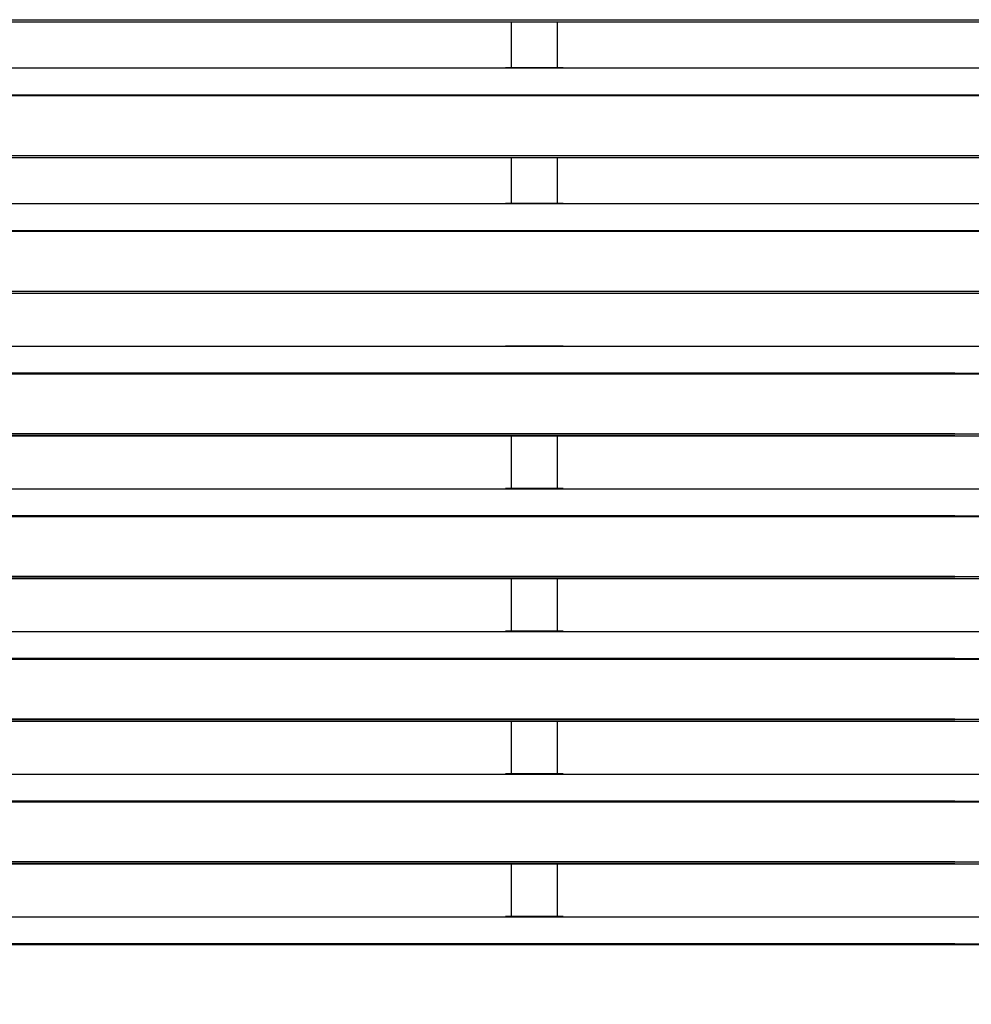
# Model space of a CAD drawing. Header units: millimetres. Extents: x 0 to 39025, y -31299 to 8400.
# Tile 118 of 256: x 16084 to 16393, y -24969 to -24649. Entities that reach past the tile are written whole.
import ezdxf

# ---------------------------------------------------------------- set-up
doc = ezdxf.new("R2010")
doc.units = ezdxf.units.MM
doc.layers.add('SREDNJICE_IN_TOCKE', color=252, linetype='Continuous')

# ---------------------------------------------------------------- blocks, each defined once
blk = doc.blocks.new('*U59')
at = {"lineweight": 25}
for points in [[(7.21, 637.03), (7.21, 637.03), (1142.79, 637.03), (1142.79, 637.03)], [(7.21, 636.38), (7.21, 636.38), (1142.79, 636.38), (1142.79, 636.38)], [(821.5, 636.38), (821.5, 636.38), (821.5, 621.5), (821.5, 621.5)], [(836.5, 621.5), (836.5, 621.5), (836.5, 636.38), (836.5, 636.38)], [(247, 621.43), (247, 621.43), (818, 621.43), (818, 621.43)], [(818, 621.43), (818, 621.43), (840, 621.43), (840, 621.43)], [(838.31, 621.5), (838.31, 621.5), (819.66, 621.5), (819.66, 621.5)], [(840, 621.43), (840, 621.43), (1108, 621.43), (1108, 621.43)], [(16.21, 612.71), (16.21, 612.71), (1133.33, 612.71), (1133.33, 612.71)], [(16.21, 612.49), (16.21, 612.49), (1133.33, 612.49), (1133.33, 612.49)], [(7.21, 593.07), (7.21, 593.07), (1142.79, 593.07), (1142.79, 593.07)], [(7.21, 592.41), (7.21, 592.41), (1142.79, 592.41), (1142.79, 592.41)], [(821.5, 592.41), (821.5, 592.41), (821.5, 577.53), (821.5, 577.53)], [(836.5, 577.53), (836.5, 577.53), (836.5, 592.41), (836.5, 592.41)], [(247, 577.45), (247, 577.45), (818, 577.45), (818, 577.45)], [(818, 577.45), (818, 577.45), (840, 577.45), (840, 577.45)], [(838.31, 577.53), (838.31, 577.53), (819.66, 577.53), (819.66, 577.53)], [(840, 577.45), (840, 577.45), (1108, 577.45), (1108, 577.45)], [(16.21, 568.74), (16.21, 568.74), (1133.33, 568.74), (1133.33, 568.74)], [(16.21, 568.52), (16.21, 568.52), (1133.33, 568.52), (1133.33, 568.52)], [(7.21, 549.09), (7.21, 549.09), (1142.79, 549.09), (1142.79, 549.09)], [(7.21, 548.44), (7.21, 548.44), (1142.79, 548.44), (1142.79, 548.44)], [(247, 531.21), (247, 531.21), (818, 531.21), (818, 531.21)], [(818, 531.21), (818, 531.21), (840, 531.21), (840, 531.21)], [(838.31, 531.29), (838.31, 531.29), (819.66, 531.29), (819.66, 531.29)], [(840, 531.21), (840, 531.21), (1108, 531.21), (1108, 531.21)], [(965.3, 522.5), (965.3, 522.5), (16.67, 522.5), (16.67, 522.5)], [(965.3, 522.28), (965.3, 522.28), (16.67, 522.28), (16.67, 522.28)], [(184.7, 522.5), (184.7, 522.5), (1133.33, 522.5), (1133.33, 522.5)], [(184.7, 522.28), (184.7, 522.28), (1133.33, 522.28), (1133.33, 522.28)], [(965.3, 502.85), (965.3, 502.85), (7.21, 502.85), (7.21, 502.85)], [(965.3, 502.2), (965.3, 502.2), (7.21, 502.2), (7.21, 502.2)], [(184.7, 502.85), (184.7, 502.85), (1142.79, 502.85), (1142.79, 502.85)], [(184.7, 502.2), (184.7, 502.2), (1142.79, 502.2), (1142.79, 502.2)], [(821.5, 502.2), (821.5, 502.2), (821.5, 485.06), (821.5, 485.06)], [(836.5, 485.06), (836.5, 485.06), (836.5, 502.2), (836.5, 502.2)], [(247, 484.97), (247, 484.97), (818, 484.97), (818, 484.97)], [(818, 484.97), (818, 484.97), (840, 484.97), (840, 484.97)], [(838.31, 485.06), (838.31, 485.06), (819.66, 485.06), (819.66, 485.06)], [(840, 484.97), (840, 484.97), (1108, 484.97), (1108, 484.97)], [(965.3, 476.27), (965.3, 476.27), (16.67, 476.27), (16.67, 476.27)], [(965.3, 476.05), (965.3, 476.05), (16.67, 476.05), (16.67, 476.05)], [(184.7, 476.27), (184.7, 476.27), (1133.33, 476.27), (1133.33, 476.27)], [(184.7, 476.05), (184.7, 476.05), (1133.33, 476.05), (1133.33, 476.05)], [(965.3, 456.62), (965.3, 456.62), (7.21, 456.62), (7.21, 456.62)], [(184.7, 456.62), (184.7, 456.62), (1142.79, 456.62), (1142.79, 456.62)], [(965.3, 455.96), (965.3, 455.96), (7.21, 455.96), (7.21, 455.96)], [(184.7, 455.96), (184.7, 455.96), (1142.79, 455.96), (1142.79, 455.96)], [(821.5, 455.96), (821.5, 455.96), (821.5, 438.82), (821.5, 438.82)], [(836.5, 438.82), (836.5, 438.82), (836.5, 455.96), (836.5, 455.96)], [(247, 438.74), (247, 438.74), (818, 438.74), (818, 438.74)], [(818, 438.74), (818, 438.74), (840, 438.74), (840, 438.74)], [(838.31, 438.82), (838.31, 438.82), (819.66, 438.82), (819.66, 438.82)], [(840, 438.74), (840, 438.74), (1108, 438.74), (1108, 438.74)], [(965.3, 430.04), (965.3, 430.04), (16.67, 430.04), (16.67, 430.04)], [(965.3, 429.81), (965.3, 429.81), (16.67, 429.81), (16.67, 429.81)], [(184.7, 430.04), (184.7, 430.04), (1133.33, 430.04), (1133.33, 430.04)], [(184.7, 429.81), (184.7, 429.81), (1133.33, 429.81), (1133.33, 429.81)], [(965.3, 410.38), (965.3, 410.38), (7.21, 410.38), (7.21, 410.38)], [(965.3, 409.73), (965.3, 409.73), (7.21, 409.73), (7.21, 409.73)], [(184.7, 410.38), (184.7, 410.38), (1142.79, 410.38), (1142.79, 410.38)], [(184.7, 409.73), (184.7, 409.73), (1142.79, 409.73), (1142.79, 409.73)], [(821.5, 409.73), (821.5, 409.73), (821.5, 392.58), (821.5, 392.58)], [(836.5, 392.58), (836.5, 392.58), (836.5, 409.73), (836.5, 409.73)], [(838.31, 392.58), (838.31, 392.58), (819.66, 392.58), (819.66, 392.58)], [(247, 392.51), (247, 392.51), (818, 392.51), (818, 392.51)], [(818, 392.51), (818, 392.51), (840, 392.51), (840, 392.51)], [(840, 392.51), (840, 392.51), (1108, 392.51), (1108, 392.51)], [(965.3, 383.8), (965.3, 383.8), (16.67, 383.8), (16.67, 383.8)], [(965.3, 383.58), (965.3, 383.58), (16.67, 383.58), (16.67, 383.58)], [(184.7, 383.8), (184.7, 383.8), (1133.33, 383.8), (1133.33, 383.8)], [(184.7, 383.58), (184.7, 383.58), (1133.33, 383.58), (1133.33, 383.58)], [(965.3, 364.15), (965.3, 364.15), (7.21, 364.15), (7.21, 364.15)], [(184.7, 364.15), (184.7, 364.15), (1142.79, 364.15), (1142.79, 364.15)], [(965.3, 363.49), (965.3, 363.49), (7.21, 363.49), (7.21, 363.49)], [(184.7, 363.49), (184.7, 363.49), (1142.79, 363.49), (1142.79, 363.49)], [(821.5, 363.49), (821.5, 363.49), (821.5, 346.35), (821.5, 346.35)], [(836.5, 346.35), (836.5, 346.35), (836.5, 363.49), (836.5, 363.49)], [(247, 346.27), (247, 346.27), (818, 346.27), (818, 346.27)], [(818, 346.27), (818, 346.27), (840, 346.27), (840, 346.27)], [(838.31, 346.35), (838.31, 346.35), (819.66, 346.35), (819.66, 346.35)], [(840, 346.27), (840, 346.27), (1108, 346.27), (1108, 346.27)], [(965.3, 337.56), (965.3, 337.56), (16.67, 337.56), (16.67, 337.56)], [(965.3, 337.34), (965.3, 337.34), (16.67, 337.34), (16.67, 337.34)], [(184.7, 337.56), (184.7, 337.56), (1133.33, 337.56), (1133.33, 337.56)], [(184.7, 337.34), (184.7, 337.34), (1133.33, 337.34), (1133.33, 337.34)]]:
    blk.add_open_spline(points, degree=3, dxfattribs=at)
for points in [[(818, 621.43), (818, 621.43), (819.12, 621.47), (819.12, 621.47), (819.12, 621.47), (819.66, 621.47), (819.66, 621.47)], [(838.31, 621.48), (838.31, 621.48), (838.84, 621.47), (838.84, 621.47), (838.84, 621.47), (840, 621.43), (840, 621.43)], [(818, 577.45), (818, 577.45), (819.12, 577.5), (819.12, 577.5), (819.12, 577.5), (819.66, 577.51), (819.66, 577.51)], [(838.31, 577.51), (838.31, 577.51), (838.84, 577.51), (838.84, 577.51), (838.84, 577.51), (840, 577.45), (840, 577.45)], [(818, 531.21), (818, 531.21), (819.12, 531.26), (819.12, 531.26), (819.12, 531.26), (819.66, 531.27), (819.66, 531.27)], [(838.31, 531.27), (838.31, 531.27), (838.84, 531.27), (838.84, 531.27), (838.84, 531.27), (840, 531.21), (840, 531.21)], [(818, 484.97), (818, 484.97), (819.12, 485.03), (819.12, 485.03), (819.12, 485.03), (819.66, 485.03), (819.66, 485.03)], [(838.31, 485.04), (838.31, 485.04), (838.84, 485.03), (838.84, 485.03), (838.84, 485.03), (840, 484.97), (840, 484.97)], [(818, 438.74), (818, 438.74), (819.12, 438.79), (819.12, 438.79), (819.12, 438.79), (819.66, 438.8), (819.66, 438.8)], [(838.31, 438.8), (838.31, 438.8), (838.84, 438.8), (838.84, 438.8), (838.84, 438.8), (840, 438.74), (840, 438.74)], [(818, 392.51), (818, 392.51), (819.12, 392.56), (819.12, 392.56), (819.12, 392.56), (819.66, 392.56), (819.66, 392.56)], [(838.31, 392.56), (838.31, 392.56), (838.84, 392.56), (838.84, 392.56), (838.84, 392.56), (840, 392.51), (840, 392.51)], [(818, 346.27), (818, 346.27), (819.12, 346.33), (819.12, 346.33), (819.12, 346.33), (819.66, 346.33), (819.66, 346.33)], [(838.31, 346.33), (838.31, 346.33), (838.84, 346.33), (838.84, 346.33), (838.84, 346.33), (840, 346.27), (840, 346.27)]]:
    blk.add_open_spline(points, degree=3, knots=[0, 0, 0, 0, 1, 1, 1, 2, 2, 2, 2], dxfattribs=at)

msp = doc.modelspace()

# ---------------------------------------------------------------- hatches: boundary and pattern name
at = {"layer": 'SREDNJICE_IN_TOCKE'}
h = msp.add_hatch(color=256, dxfattribs=at)
h.dxf.hatch_style = 1
edge = h.paths.add_edge_path()
edge.add_line((17875.2, -23142.87), (15121.98, -23142.87))
edge.add_line((15121.98, -23142.87), (15121.98, -24030.86))
edge.add_line((15121.98, -24030.86), (15421.96, -24030.86))
edge.add_spline(control_points=[(15423.01, -24030.85), (15423.01, -24030.85), (15709.98, -24030.85), (15996.96, -24030.85)], knot_values=[0.5, 0.5, 0.5, 0.5, 1, 1, 1, 1], degree=3, periodic=0)
edge.add_spline(control_points=[(15423.01, -24030.87), (15423.01, -24030.87), (15423.01, -24030.85), (15423.01, -24030.85)], knot_values=[0.00001, 0.00001, 0.00001, 0.00001, 0.99999, 0.99999, 0.99999, 0.99999], degree=3, periodic=0)
edge.add_spline(control_points=[(15423.01, -24030.85), (15423.01, -24030.85), (15709.98, -24030.85), (15996.96, -24030.85)], knot_values=[0.5, 0.5, 0.5, 0.5, 1, 1, 1, 1], degree=3, periodic=0)
edge.add_spline(control_points=[(15996.96, -24030.85), (16283.93, -24030.85), (16570.91, -24030.85), (16570.91, -24030.85)], knot_values=[0, 0, 0, 0, 0.5, 0.5, 0.5, 0.5], degree=3, periodic=0)
edge.add_spline(control_points=[(16571.96, -24031.93), (16571.96, -24031.93), (16571.96, -24033.87), (16571.96, -24035.81)], knot_values=[0.5, 0.5, 0.5, 0.5, 1, 1, 1, 1], degree=3, periodic=0)
edge.add_spline(control_points=[(16571.96, -24035.81), (16571.96, -24037.75), (16571.96, -24039.69), (16571.96, -24039.69)], knot_values=[0, 0, 0, 0, 0.5, 0.5, 0.5, 0.5], degree=3, periodic=0)
edge.add_line((16571.96, -24043.47), (17571.96, -25286.44))
edge.add_line((17571.96, -25286.44), (17875.2, -25286.44))
edge.add_line((17875.2, -25286.44), (17875.2, -23142.87))

# ---------------------------------------------------------------- block references
at = {"color": 1}
msp.add_blockref('*U59', (15421.96, -25286.44), dxfattribs=at)

doc.saveas('drawing.dxf')
